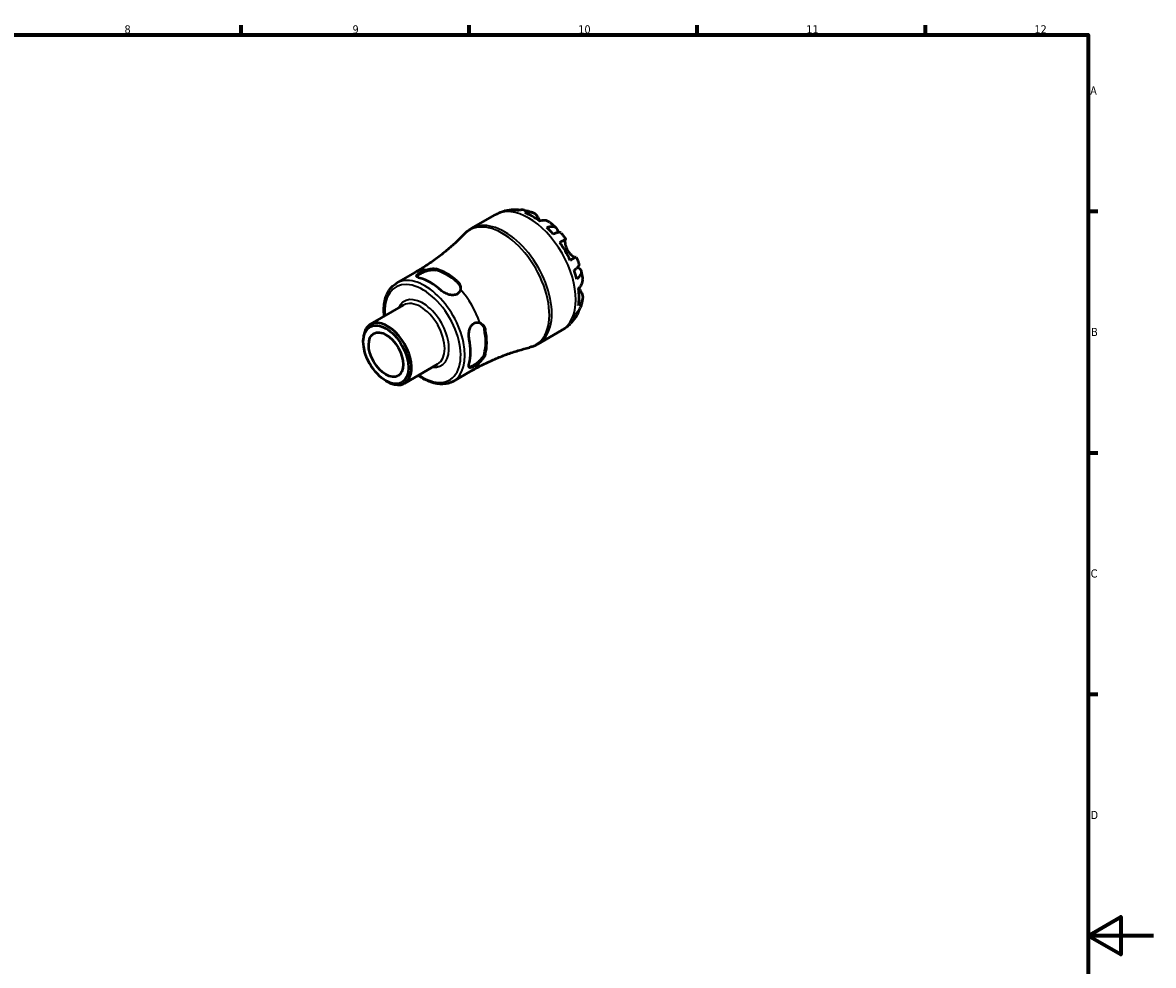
# Model space of a CAD drawing. Header units: millimetres. Extents: x 0 to 902, y 0 to 594.
# Tile 5 of 5: x 493 to 841, y 288 to 578. Entities that reach past the tile are written whole.
import ezdxf

# ---------------------------------------------------------------- set-up
doc = ezdxf.new("R2010")
doc.units = ezdxf.units.MM
for name, color, linetype, lineweight in [('Border (ISO)', 7, 'Continuous', 70), ('Visible (ISO)', 7, 'Continuous', 50), ('Visible Narrow (ISO)', 7, 'Continuous', 35)]:
    doc.layers.add(name, color=color, linetype=linetype, lineweight=lineweight)
doc.styles.add('Note Text (ISO)', font='tahoma.ttf')

# ---------------------------------------------------------------- blocks, each defined once
blk = doc.blocks.new('Borders Default Border')
at = {"layer": 'Border (ISO)'}
for p, q in [((560.67, 574), (560.67, 576.9)), ((630.75, 574), (630.75, 576.9)), ((700.83, 574), (700.83, 576.9)), ((770.92, 574), (770.92, 576.9)), ((821, 519.75), (823.9, 519.75)), ((821, 445.5), (823.9, 445.5)), ((821, 371.25), (823.9, 371.25))]:
    blk.add_line(p, q, dxfattribs=at)
at = {"layer": 'Border (ISO)', "flags": 128}
for points in [[(20, 20), (20, 574), (821, 574), (821, 20), (20, 20)], [(841, 297), (821, 297), (831, 302.77), (831, 291.23), (821, 297)]]:
    blk.add_lwpolyline(points, dxfattribs=at)
at = {"layer": 'Border (ISO)', "color": 232, "true_color": 0xca0064, "char_height": 2.5, "attachment_point": 7, "style": 'Note Text (ISO)'}
for s, insert in [('8', (524.81, 574.34)), ('9', (594.88, 574.35)), ('10', (664.29, 574.35)), ('11', (734.37, 574.4)), ('12', (804.46, 574.4)), ('A', (821.59, 555.62)), ('B', (821.89, 481.37)), ('C', (821.73, 407.08)), ('D', (821.73, 332.88))]:
    blk.add_mtext(s, dxfattribs=dict(at, insert=insert))

msp = doc.modelspace()

# ---------------------------------------------------------------- linework, layer by layer
at = {"layer": 'Visible (ISO)'}
for p, q in [((631.387, 514.415), (638.756, 518.658)), ((608.417, 497.639), (614.127, 500.927)), ((600.361, 484.983), (610.576, 490.865)), ((651.847, 478.885), (659.216, 483.128)), ((598.181, 479.658), (598.181, 480.17)), ((610.818, 466.824), (621.033, 472.706)), ((625.808, 467.439), (631.518, 470.727)), ((605.118, 467.611), (605.561, 467.354))]:
    msp.add_line(p, q, dxfattribs=at)
for centre, major_axis, start_param, end_param in [((650.117, 501.545), (-10.15, 17.625), 6.1271244, 6.13806), ((650.117, 501.545), (-10.15, 17.625), 5.818858, 5.9659818), ((650.117, 501.545), (-10.15, 17.625), 5.3417263, 5.6577154), ((650.117, 501.545), (-10.15, 17.625), 5.0334599, 5.1805837), ((650.117, 501.545), (-10.15, 17.625), 4.5563281, 4.8723173), ((623.795, 486.387), (8.7, -15.108), 2.0911053, 2.6251511), ((623.795, 486.387), (8.496, -14.754), 2.0845369, 2.6317195), ((650.117, 501.545), (-10.15, 17.625), 4.2480617, 4.3951855), ((618.845, 483.537), (-8.696, 15.1), 5.2325658, 5.7668759), ((650.117, 501.545), (-10.15, 17.625), 3.7709299, 4.0869191), ((650.117, 501.545), (10.15, -17.625), 0.3210709, 0.4681947), ((605.59, 475.903), (5.229, -9.08), 5.4958534, 10.2121098), ((623.795, 486.387), (8.496, -14.754), 0.5137406, 1.0609232), ((623.795, 486.387), (8.7, -15.108), 0.5203089, 1.0543548), ((650.117, 501.545), (10.15, -17.625), 0.1451253, 0.1599283), ((618.845, 483.537), (-8.696, 15.1), 3.6617694, 4.1960796)]:
    msp.add_ellipse(centre, major_axis=major_axis, ratio=0.5780931, start_param=start_param, end_param=end_param, dxfattribs=at)
for major_axis in [(4.915, -8.535), (3.743, -6.499)]:
    msp.add_ellipse((605.145, 475.647), major_axis=major_axis, ratio=0.5780931, dxfattribs=at)
for points, knots in [([(638.756, 518.658), (638.932, 518.76), (639.111, 518.857), (639.474, 519.043), (639.658, 519.131), (640.028, 519.297), (640.215, 519.376), (640.592, 519.523), (640.782, 519.592), (641.164, 519.72), (641.355, 519.779), (641.548, 519.833)], [5.49972085, 5.49972085, 5.49972085, 5.49972085, 5.52874591, 5.52874591, 5.55777097, 5.55777097, 5.58679603, 5.58679603, 5.61582108, 5.61582108, 5.64484614, 5.64484614, 5.64484614, 5.64484614]), ([(641.769, 519.893), (641.985, 519.95), (642.202, 520.001), (642.636, 520.09), (642.853, 520.129), (643.286, 520.195), (643.502, 520.222), (643.932, 520.266), (644.147, 520.282), (644.574, 520.304), (644.787, 520.309), (644.998, 520.31)], [5.65597504, 5.65597504, 5.65597504, 5.65597504, 5.68851407, 5.68851407, 5.72105311, 5.72105311, 5.75359214, 5.75359214, 5.78613117, 5.78613117, 5.81867021, 5.81867021, 5.81867021, 5.81867021]), ([(643.652, 520.121), (644.052, 520.234), (644.464, 520.294), (645.234, 520.321), (645.663, 520.287), (646.209, 520.17), (646.33, 520.139), (646.45, 520.105)], [0.15177306, 0.15177306, 0.15177306, 0.15177306, 0.29590525, 0.29590525, 0.44401998, 0.44401998, 0.48656488, 0.48656488, 0.48656488, 0.48656488]), ([(647.669, 520.06), (647.348, 520.12), (647.022, 520.14), (646.369, 520.109), (645.986, 520.046), (645.605, 519.931)], [4.33640153, 4.33640153, 4.33640153, 4.33640153, 4.46383734, 4.46383734, 4.60796954, 4.60796954, 4.60796954, 4.60796954]), ([(647.669, 520.06), (647.851, 520.026), (648.032, 519.988), (648.391, 519.906), (648.568, 519.862), (648.92, 519.769), (649.095, 519.72), (649.44, 519.615), (649.611, 519.56), (649.951, 519.445), (650.118, 519.385), (650.285, 519.323)], [5.96040276, 5.96040276, 5.96040276, 5.96040276, 5.99059331, 5.99059331, 6.02078385, 6.02078385, 6.0509744, 6.0509744, 6.08116494, 6.08116494, 6.11135549, 6.11135549, 6.11135549, 6.11135549]), ([(647.854, 519.268), (648.214, 519.389), (648.564, 519.463), (649.197, 519.522), (649.536, 519.511), (650.168, 519.382), (650.461, 519.266), (650.956, 518.974), (651.203, 518.771), (651.561, 518.351), (651.692, 518.158), (651.802, 517.957)], [0.1517835, 0.1517835, 0.1517835, 0.1517835, 0.29453183, 0.29453183, 0.44272575, 0.44272575, 0.59091966, 0.59091966, 0.74090906, 0.74090906, 0.84386421, 0.84386421, 0.84386421, 0.84386421]), ([(651.802, 517.957), (651.813, 517.936), (651.825, 517.915), (651.9, 517.777), (651.971, 517.651), (652.113, 517.403), (652.182, 517.284), (652.342, 517.015), (652.433, 516.865), (652.53, 516.711)], [-0.51941856, -0.51941856, -0.51941856, -0.51941856, -0.50814121, -0.50814121, -0.44746114, -0.44746114, -0.39689748, -0.39689748, -0.3384411, -0.3384411, -0.3384411, -0.3384411]), ([(629.223, 512.717), (629.35, 512.849), (629.48, 512.978), (629.749, 513.228), (629.886, 513.35), (630.169, 513.585), (630.314, 513.699), (630.61, 513.919), (630.761, 514.024), (631.07, 514.226), (631.227, 514.323), (631.387, 514.415)], [5.33279004, 5.33279004, 5.33279004, 5.33279004, 5.3661762, 5.3661762, 5.39956236, 5.39956236, 5.43294853, 5.43294853, 5.46633469, 5.46633469, 5.49972085, 5.49972085, 5.49972085, 5.49972085]), ([(655.533, 516.309), (655.435, 516.386), (655.334, 516.455), (654.986, 516.66), (654.693, 516.776), (654.061, 516.904), (653.723, 516.916), (653.09, 516.857), (652.739, 516.783), (652.38, 516.662)], [4.2240672, 4.2240672, 4.2240672, 4.2240672, 4.28512034, 4.28512034, 4.43331426, 4.43331426, 4.58150818, 4.58150818, 4.72425651, 4.72425651, 4.72425651, 4.72425651]), ([(654.629, 514.735), (654.973, 514.871), (655.3, 514.966), (655.87, 515.075), (656.165, 515.097), (656.691, 515.049), (656.924, 514.979), (657.294, 514.781), (657.465, 514.635), (657.73, 514.259), (657.823, 514.03), (657.914, 513.618), (657.936, 513.416), (657.938, 513.194)], [0.15177306, 0.15177306, 0.15177306, 0.15177306, 0.29590525, 0.29590525, 0.44401998, 0.44401998, 0.5921347, 0.5921347, 0.74055955, 0.74055955, 0.88898439, 0.88898439, 0.99729934, 0.99729934, 0.99729934, 0.99729934]), ([(655.534, 516.309), (655.665, 516.205), (655.796, 516.1), (656.055, 515.886), (656.184, 515.778), (656.438, 515.559), (656.565, 515.448), (656.815, 515.224), (656.939, 515.111), (657.184, 514.881), (657.306, 514.765), (657.426, 514.648)], [0.18155546, 0.18155546, 0.18155546, 0.18155546, 0.21125611, 0.21125611, 0.24095677, 0.24095677, 0.27065742, 0.27065742, 0.30035808, 0.30035808, 0.33005873, 0.33005873, 0.33005873, 0.33005873]), ([(629.223, 512.717), (628.397, 511.857), (627.531, 511.001), (625.719, 509.31), (624.774, 508.476), (622.812, 506.841), (621.795, 506.041), (619.699, 504.488), (618.619, 503.734), (616.408, 502.285), (615.277, 501.59), (614.127, 500.927)], [5.33279004, 5.33279004, 5.33279004, 5.33279004, 5.3661762, 5.3661762, 5.39956236, 5.39956236, 5.43294853, 5.43294853, 5.46633469, 5.46633469, 5.49972085, 5.49972085, 5.49972085, 5.49972085]), ([(658.883, 513.112), (658.829, 513.173), (658.754, 513.215), (658.543, 513.27), (658.374, 513.274), (657.956, 513.207), (657.708, 513.137), (657.205, 512.957), (656.907, 512.831), (656.582, 512.675)], [4.05864566, 4.05864566, 4.05864566, 4.05864566, 4.16760789, 4.16760789, 4.31572262, 4.31572262, 4.46383734, 4.46383734, 4.60796954, 4.60796954, 4.60796954, 4.60796954]), ([(658.56, 510.144), (658.866, 510.321), (659.138, 510.477), (659.585, 510.733), (659.797, 510.855), (660.128, 511.044), (660.247, 511.112), (660.389, 511.192), (660.425, 511.212), (660.4, 511.195), (660.367, 511.176), (660.315, 511.145)], [0.1517835, 0.1517835, 0.1517835, 0.1517835, 0.29453183, 0.29453183, 0.44272575, 0.44272575, 0.59091966, 0.59091966, 0.74090906, 0.74090906, 0.84386421, 0.84386421, 0.84386421, 0.84386421]), ([(658.883, 513.113), (658.991, 512.99), (659.097, 512.867), (659.307, 512.618), (659.411, 512.493), (659.618, 512.24), (659.72, 512.113), (659.921, 511.856), (660.021, 511.727), (660.219, 511.467), (660.317, 511.336), (660.413, 511.204)], [0.45462878, 0.45462878, 0.45462878, 0.45462878, 0.48331171, 0.48331171, 0.51199465, 0.51199465, 0.54067759, 0.54067759, 0.56936053, 0.56936053, 0.59804347, 0.59804347, 0.59804347, 0.59804347]), ([(660.315, 511.145), (660.292, 511.132), (660.271, 511.109), (660.225, 511.028), (660.202, 510.959), (660.167, 510.782), (660.155, 510.675), (660.144, 510.378), (660.151, 510.175), (660.212, 509.632), (660.282, 509.279), (660.515, 508.531), (660.681, 508.144), (660.893, 507.778)], [-0.51605321, -0.51605321, -0.51605321, -0.51605321, -0.46927389, -0.46927389, -0.40272959, -0.40272959, -0.33754407, -0.33754407, -0.24860938, -0.24860938, -0.12674173, -0.12674173, 0, 0, 0, 0]), ([(660.893, 507.778), (660.997, 507.597), (661.111, 507.423), (661.364, 507.08), (661.503, 506.914), (661.866, 506.524), (662.093, 506.321), (662.513, 505.995), (662.703, 505.872), (662.987, 505.716), (663.091, 505.668), (663.268, 505.603), (663.341, 505.586), (663.432, 505.581), (663.459, 505.583), (663.482, 505.589)], [0, 0, 0, 0, 0.0626039, 0.0626039, 0.12946018, 0.12946018, 0.23227607, 0.23227607, 0.32766079, 0.32766079, 0.39439512, 0.39439512, 0.45981717, 0.45981717, 0.49681463, 0.49681463, 0.49681463, 0.49681463]), ([(663.613, 505.662), (663.612, 505.662), (663.578, 505.643), (663.447, 505.569), (663.328, 505.501), (662.997, 505.312), (662.785, 505.191), (662.338, 504.934), (662.066, 504.778), (661.76, 504.602)], [4.15891891, 4.15891891, 4.15891891, 4.15891891, 4.28512034, 4.28512034, 4.43331426, 4.43331426, 4.58150818, 4.58150818, 4.72425651, 4.72425651, 4.72425651, 4.72425651]), ([(663.613, 505.662), (663.679, 505.512), (663.744, 505.362), (663.87, 505.061), (663.932, 504.91), (664.053, 504.607), (664.112, 504.455), (664.228, 504.15), (664.285, 503.997), (664.395, 503.691), (664.449, 503.537), (664.501, 503.383)], [0.97277761, 0.97277761, 0.97277761, 0.97277761, 1.00145925, 1.00145925, 1.0301409, 1.0301409, 1.05882254, 1.05882254, 1.08750419, 1.08750419, 1.11618583, 1.11618583, 1.11618583, 1.11618583]), ([(615.593, 499.15), (615.273, 499.233), (615.001, 499.341), (614.646, 499.586), (614.562, 499.725), (614.573, 500.004), (614.66, 500.162), (615.013, 500.506), (615.28, 500.693), (615.905, 501.053), (616.297, 501.246), (617.008, 501.537), (617.308, 501.645), (617.604, 501.737)], [0.53228216, 0.53228216, 0.53228216, 0.53228216, 0.67293599, 0.67293599, 0.81358982, 0.81358982, 0.94610562, 0.94610562, 1.07862142, 1.07862142, 1.21113722, 1.21113722, 1.30069578, 1.30069578, 1.30069578, 1.30069578]), ([(614.614, 499.679), (614.658, 499.769), (614.731, 499.865), (615.013, 500.137), (615.28, 500.323), (615.905, 500.683), (616.297, 500.876), (617.144, 501.228), (617.599, 501.384), (618.468, 501.619), (618.942, 501.709), (619.819, 501.771), (620.222, 501.742), (620.542, 501.661)], [0.86791602, 0.86791602, 0.86791602, 0.86791602, 0.94733704, 0.94733704, 1.07990221, 1.07990221, 1.21246739, 1.21246739, 1.34503256, 1.34503256, 1.48615575, 1.48615575, 1.62727895, 1.62727895, 1.62727895, 1.62727895]), ([(617.604, 501.737), (617.841, 501.811), (618.079, 501.876), (618.62, 502), (618.921, 502.051), (619.481, 502.105), (619.739, 502.111), (620.099, 502.087), (620.213, 502.074), (620.398, 502.042), (620.472, 502.026), (620.542, 502.008)], [-0.33780604, -0.33780604, -0.33780604, -0.33780604, -0.26316068, -0.26316068, -0.16626685, -0.16626685, -0.07559581, -0.07559581, -0.03104947, -0.03104947, 0, 0, 0, 0]), ([(662.963, 501.622), (663.262, 501.824), (663.52, 502.018), (663.929, 502.361), (664.115, 502.54), (664.383, 502.866), (664.465, 503.013), (664.524, 503.221), (664.526, 503.307), (664.501, 503.383)], [0.15177306, 0.15177306, 0.15177306, 0.15177306, 0.29590525, 0.29590525, 0.44401998, 0.44401998, 0.5921347, 0.5921347, 0.70156575, 0.70156575, 0.70156575, 0.70156575]), ([(664.087, 502.523), (664.285, 502.409), (664.455, 502.286), (664.769, 501.999), (664.92, 501.805), (665.111, 501.391), (665.151, 501.171), (665.136, 500.754), (665.08, 500.519), (664.857, 500.041), (664.69, 499.798), (664.31, 499.361), (664.063, 499.127), (663.772, 498.898)], [3.75911612, 3.75911612, 3.75911612, 3.75911612, 3.8707582, 3.8707582, 4.01918305, 4.01918305, 4.16760789, 4.16760789, 4.31572262, 4.31572262, 4.46383734, 4.46383734, 4.60796954, 4.60796954, 4.60796954, 4.60796954]), ([(665.103, 501.354), (665.144, 501.191), (665.184, 501.028), (665.26, 500.701), (665.296, 500.537), (665.365, 500.208), (665.398, 500.044), (665.461, 499.714), (665.49, 499.549), (665.546, 499.217), (665.572, 499.052), (665.596, 498.885)], [1.24071186, 1.24071186, 1.24071186, 1.24071186, 1.27040072, 1.27040072, 1.30008959, 1.30008959, 1.32977845, 1.32977845, 1.35946732, 1.35946732, 1.38915618, 1.38915618, 1.38915618, 1.38915618]), ([(604.616, 487.433), (604.614, 487.458), (604.611, 487.482), (604.448, 489.141), (604.506, 490.696), (605.078, 493.485), (605.59, 494.725), (606.897, 496.524), (607.605, 497.171), (608.417, 497.639)], [4.5876409, 4.5876409, 4.5876409, 4.5876409, 4.59252049, 4.59252049, 4.92146772, 4.92146772, 5.24713926, 5.24713926, 5.49972085, 5.49972085, 5.49972085, 5.49972085]), ([(627.048, 498.262), (627.095, 498.22), (627.14, 498.177), (627.235, 498.082), (627.283, 498.031), (627.431, 497.863), (627.523, 497.742), (627.832, 497.27), (627.979, 496.891), (628.083, 496.246), (628.084, 495.981), (628.042, 495.726)], [-0.33744648, -0.33744648, -0.33744648, -0.33744648, -0.31682072, -0.31682072, -0.29322091, -0.29322091, -0.2416183, -0.2416183, -0.09880487, -0.09880487, 0, 0, 0, 0]), ([(627.048, 497.915), (627.368, 497.627), (627.64, 497.267), (627.96, 496.57), (628.043, 496.242), (628.066, 495.93)], [-0.54737674, -0.54737674, -0.54737674, -0.54737674, -0.40625354, -0.40625354, -0.29240642, -0.29240642, -0.29240642, -0.29240642]), ([(664.319, 495.983), (664.604, 496.232), (664.844, 496.498), (665.213, 497.015), (665.373, 497.313), (665.579, 497.921), (665.626, 498.232), (665.623, 498.636), (665.614, 498.76), (665.595, 498.885)], [0.1517835, 0.1517835, 0.1517835, 0.1517835, 0.29453183, 0.29453183, 0.44272575, 0.44272575, 0.59091966, 0.59091966, 0.65300017, 0.65300017, 0.65300017, 0.65300017]), ([(628.042, 495.726), (628.002, 495.487), (627.923, 495.251), (627.627, 494.721), (627.36, 494.457), (627.048, 494.277), (626.735, 494.097), (626.343, 493.982), (625.495, 493.922), (625.04, 493.976), (624.171, 494.191), (623.696, 494.374), (622.82, 494.838), (622.418, 495.119), (622.098, 495.404)], [-0.22207437, -0.22207437, -0.22207437, -0.22207437, -0.1325158, -0.1325158, 0, 0, 0, 0.1325158, 0.1325158, 0.2650316, 0.2650316, 0.40568543, 0.40568543, 0.54633926, 0.54633926, 0.54633926, 0.54633926]), ([(665.166, 494.809), (665.285, 494.614), (665.386, 494.405), (665.57, 493.887), (665.622, 493.572), (665.626, 493), (665.579, 492.689), (665.373, 492.08), (665.213, 491.782), (664.844, 491.266), (664.604, 491), (664.319, 490.75)], [4.03217579, 4.03217579, 4.03217579, 4.03217579, 4.13513094, 4.13513094, 4.28512034, 4.28512034, 4.43331426, 4.43331426, 4.58150818, 4.58150818, 4.72425651, 4.72425651, 4.72425651, 4.72425651]), ([(664.437, 496.089), (664.521, 495.929), (664.605, 495.776), (664.78, 495.464), (664.869, 495.308), (665.029, 495.036), (665.1, 494.917), (665.166, 494.809)], [-1.87722442, -1.87722442, -1.87722442, -1.87722442, -1.81973063, -1.81973063, -1.75376732, -1.75376732, -1.69399568, -1.69399568, -1.69399568, -1.69399568]), ([(663.772, 488.465), (664.063, 488.736), (664.31, 489.035), (664.667, 489.588), (664.816, 489.887), (664.925, 490.2)], [0.15177306, 0.15177306, 0.15177306, 0.15177306, 0.29590525, 0.29590525, 0.42587686, 0.42587686, 0.42587686, 0.42587686]), ([(665.588, 492.832), (665.559, 492.657), (665.528, 492.482), (665.459, 492.131), (665.421, 491.955), (665.339, 491.604), (665.296, 491.429), (665.201, 491.078), (665.151, 490.902), (665.043, 490.551), (664.986, 490.376), (664.925, 490.2)], [1.74274803, 1.74274803, 1.74274803, 1.74274803, 1.77292486, 1.77292486, 1.80310169, 1.80310169, 1.83327852, 1.83327852, 1.86345535, 1.86345535, 1.89363218, 1.89363218, 1.89363218, 1.89363218]), ([(663.816, 487.765), (663.711, 487.582), (663.6, 487.401), (663.369, 487.041), (663.249, 486.863), (662.997, 486.512), (662.867, 486.338), (662.595, 485.995), (662.454, 485.827), (662.161, 485.495), (662.01, 485.332), (661.854, 485.173)], [2.03526257, 2.03526257, 2.03526257, 2.03526257, 2.0677971, 2.0677971, 2.10033163, 2.10033163, 2.13286616, 2.13286616, 2.16540069, 2.16540069, 2.19793522, 2.19793522, 2.19793522, 2.19793522]), ([(664.358, 489.124), (664.327, 488.994), (664.29, 488.865), (664.115, 488.327), (663.929, 487.939), (663.52, 487.287), (663.262, 486.962), (662.963, 486.672)], [4.27003476, 4.27003476, 4.27003476, 4.27003476, 4.31572262, 4.31572262, 4.46383734, 4.46383734, 4.60796954, 4.60796954, 4.60796954, 4.60796954]), ([(630.73, 480.454), (630.642, 480.874), (630.6, 481.363), (630.636, 482.354), (630.715, 482.856), (630.964, 483.716), (631.145, 484.137), (631.621, 484.84), (631.917, 485.122), (632.542, 485.482), (632.905, 485.58), (633.512, 485.57), (633.757, 485.52), (633.984, 485.434)], [0.53228216, 0.53228216, 0.53228216, 0.53228216, 0.67293599, 0.67293599, 0.81358982, 0.81358982, 0.94610562, 0.94610562, 1.07862142, 1.07862142, 1.21113722, 1.21113722, 1.30069578, 1.30069578, 1.30069578, 1.30069578]), ([(633.984, 485.434), (634.166, 485.365), (634.342, 485.272), (634.719, 485.009), (634.914, 484.825), (635.24, 484.413), (635.375, 484.189), (635.533, 483.826), (635.578, 483.702), (635.643, 483.484), (635.666, 483.393), (635.685, 483.301)], [-0.33780606, -0.33780606, -0.33780606, -0.33780606, -0.2631757, -0.2631757, -0.16628168, -0.16628168, -0.07560271, -0.07560271, -0.03105233, -0.03105233, 0, 0, 0, 0]), ([(634.168, 485.355), (634.429, 485.178), (634.675, 484.94), (635.12, 484.311), (635.296, 483.895), (635.386, 483.473)], [1.37153355, 1.37153355, 1.37153355, 1.37153355, 1.48615575, 1.48615575, 1.62727895, 1.62727895, 1.62727895, 1.62727895]), ([(661.633, 484.954), (661.49, 484.815), (661.342, 484.678), (661.04, 484.413), (660.885, 484.283), (660.569, 484.031), (660.407, 483.909), (660.077, 483.672), (659.909, 483.557), (659.567, 483.336), (659.392, 483.23), (659.216, 483.128)], [2.21300291, 2.21300291, 2.21300291, 2.21300291, 2.24202797, 2.24202797, 2.27105302, 2.27105302, 2.30007808, 2.30007808, 2.32910314, 2.32910314, 2.3581282, 2.3581282, 2.3581282, 2.3581282]), ([(631.518, 470.727), (632.669, 471.389), (633.838, 472.018), (636.201, 473.203), (637.394, 473.759), (639.79, 474.792), (640.992, 475.27), (643.391, 476.147), (644.587, 476.546), (646.959, 477.264), (648.134, 477.584), (649.292, 477.866)], [2.3581282, 2.3581282, 2.3581282, 2.3581282, 2.39151436, 2.39151436, 2.42490052, 2.42490052, 2.45828669, 2.45828669, 2.49167285, 2.49167285, 2.52505901, 2.52505901, 2.52505901, 2.52505901]), ([(651.847, 478.885), (651.687, 478.793), (651.525, 478.706), (651.195, 478.54), (651.028, 478.462), (650.689, 478.316), (650.518, 478.248), (650.173, 478.122), (649.998, 478.064), (649.647, 477.957), (649.47, 477.909), (649.292, 477.866)], [2.3581282, 2.3581282, 2.3581282, 2.3581282, 2.39151436, 2.39151436, 2.42490052, 2.42490052, 2.45828669, 2.45828669, 2.49167285, 2.49167285, 2.52505901, 2.52505901, 2.52505901, 2.52505901]), ([(633.984, 473.365), (633.757, 473.156), (633.512, 472.95), (632.905, 472.481), (632.542, 472.237), (632.229, 472.058), (631.917, 471.878), (631.621, 471.741), (631.145, 471.609), (630.964, 471.615), (630.715, 471.747), (630.636, 471.89), (630.6, 472.323), (630.642, 472.613), (630.73, 472.932)], [-0.22207437, -0.22207437, -0.22207437, -0.22207437, -0.1325158, -0.1325158, 0, 0, 0, 0.1325158, 0.1325158, 0.2650316, 0.2650316, 0.40568543, 0.40568543, 0.54633926, 0.54633926, 0.54633926, 0.54633926]), ([(635.386, 475.952), (635.296, 475.633), (635.12, 475.269), (634.628, 474.539), (634.314, 474.173), (633.676, 473.537), (633.313, 473.222), (632.586, 472.665), (632.221, 472.422), (631.909, 472.242), (631.596, 472.062), (631.301, 471.925), (630.924, 471.818), (630.803, 471.803), (630.704, 471.811)], [-0.54737674, -0.54737674, -0.54737674, -0.54737674, -0.40625354, -0.40625354, -0.26513035, -0.26513035, -0.13256517, -0.13256517, 0, 0, 0, 0.13256517, 0.13256517, 0.21194808, 0.21194808, 0.21194808, 0.21194808]), ([(635.685, 475.779), (635.673, 475.732), (635.658, 475.685), (635.624, 475.582), (635.603, 475.527), (635.531, 475.349), (635.473, 475.226), (635.218, 474.754), (634.963, 474.402), (634.455, 473.821), (634.226, 473.589), (633.984, 473.365)], [-0.33746299, -0.33746299, -0.33746299, -0.33746299, -0.31683558, -0.31683558, -0.29323396, -0.29323396, -0.2416277, -0.2416277, -0.09880991, -0.09880991, -0.00001656, -0.00001656, -0.00001656, -0.00001656]), ([(625.808, 467.439), (624.875, 466.901), (623.807, 466.604), (621.486, 466.498), (620.227, 466.714), (617.659, 467.635), (616.347, 468.35), (615.073, 469.274)], [2.3581282, 2.3581282, 2.3581282, 2.3581282, 2.64833307, 2.64833307, 2.9556209, 2.9556209, 3.27020816, 3.27020816, 3.27020816, 3.27020816])]:
    msp.add_open_spline(points, degree=3, knots=knots, dxfattribs=at)
for points in [[(641.769, 519.893), (641.738, 519.885), (641.706, 519.876), (641.675, 519.868)], [(661.76, 485.079), (661.791, 485.11), (661.823, 485.141), (661.854, 485.173)]]:
    msp.add_open_spline(points, degree=3, dxfattribs=at)
at = {"layer": 'Visible Narrow (ISO)'}
for p, q in [((651.802, 517.957), (651.112, 517.56)), ((660.315, 511.145), (658.565, 510.137)), ((620.542, 501.661), (620.542, 502.008)), ((627.048, 498.262), (627.048, 497.915)), ((665.166, 494.809), (664.466, 494.406)), ((635.386, 483.473), (635.685, 483.301)), ((635.685, 475.779), (635.386, 475.952))]:
    msp.add_line(p, q, dxfattribs=at)
for centre, major_axis, start_param, end_param in [((648.986, 500.893), (-10.23, 17.765), 3.1415927, 6.2831853), ((640.955, 496.269), (-10.176, 17.671), 2.9746618, 6.4501161), ((641.617, 496.65), (10.23, -17.765), 0, 3.1415927), ((622.823, 485.827), (-8.696, 15.1), 5.9371268, 6.2831853), ((616.459, 482.162), (-8.234, 14.299), 2.2588048, 7.1659731), ((617.113, 482.539), (8.696, -15.1), 0, 3.1415927), ((622.823, 485.827), (8.696, -15.1), 1.2247378, 1.9207222), ((616.459, 482.162), (5.69, -9.881), 5.8776148, 9.8303485), ((615.805, 481.786), (-5.229, 9.08), 3.1415927, 6.2831853), ((622.823, 485.827), (8.696, -15.1), 0, 0.3499259)]:
    msp.add_ellipse(centre, major_axis=major_axis, ratio=0.5780931, start_param=start_param, end_param=end_param, dxfattribs=at)

# ---------------------------------------------------------------- block references
msp.add_blockref('Borders Default Border', (0, 0))

doc.saveas('drawing.dxf')
